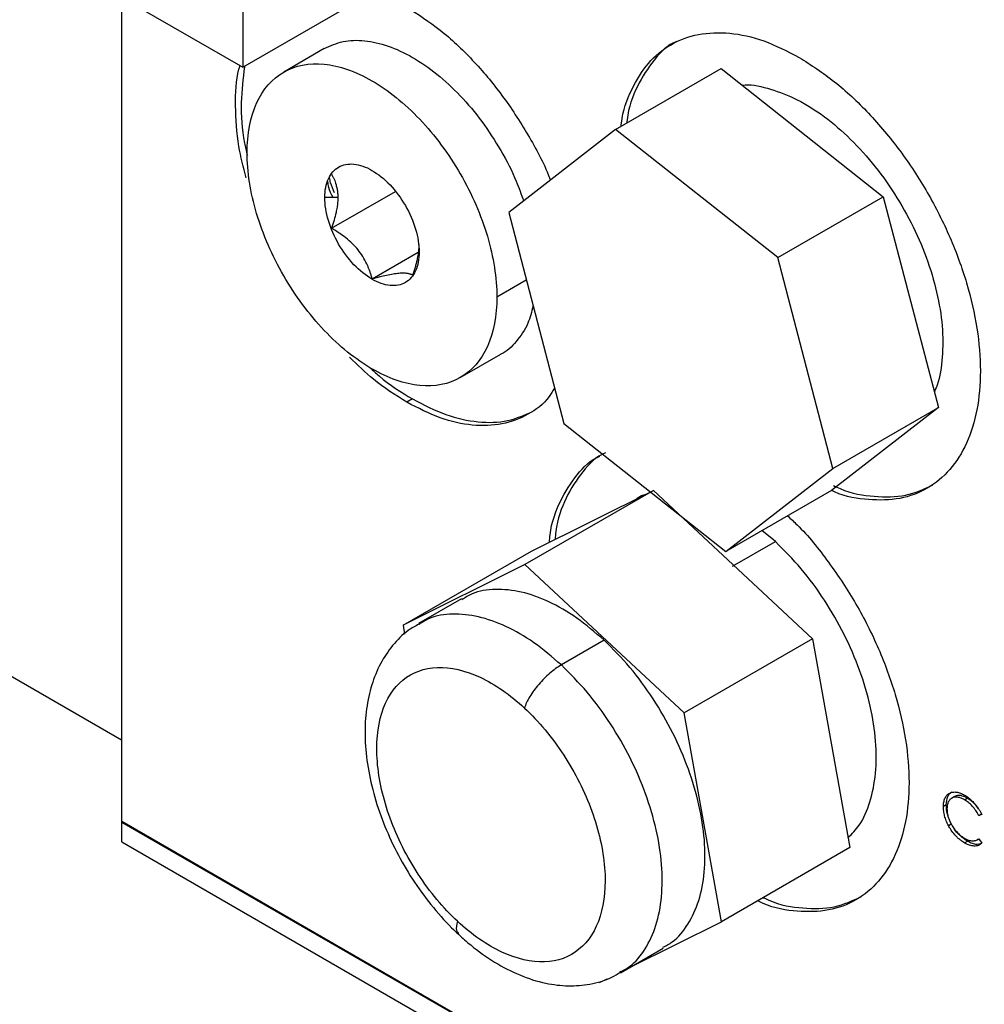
# Model space of a CAD drawing. Header units: inches. Extents: x 3 to 150, y 3 to 116.
# Tile 50 of 58: x 130.92 to 133.31, y 86.59 to 89.03. Entities that reach past the tile are written whole.
import ezdxf

# ---------------------------------------------------------------- set-up
doc = ezdxf.new("R2010")
doc.units = ezdxf.units.IN
doc.header["$LTSCALE"] = 14
doc.header["$MEASUREMENT"] = 0
doc.layers.add('TEXT', color=140, linetype='Continuous', lineweight=25)

msp = doc.modelspace()

# ---------------------------------------------------------------- linework, layer by layer
for p, q in [((131.4752, 89.5247), (131.4752, 88.9123)), ((130.9449, 89.2185), (131.4752, 88.9123)), ((131.4752, 88.9123), (132.0056, 89.2185)), ((131.1747, 89.0858), (131.1747, 87.2444)), ((131.1747, 89.0858), (131.1747, 87.0403)), ((131.6772, 88.9584), (131.5768, 88.9004)), ((132.3994, 88.7577), (132.661, 88.9088)), ((132.661, 88.9088), (133.0625, 88.5913)), ((132.3994, 88.7577), (132.1344, 88.5521)), ((132.8009, 88.4403), (132.3994, 88.7577)), ((131.7109, 88.589), (131.6787, 88.589)), ((131.6953, 88.5128), (131.8539, 88.6044)), ((132.8009, 88.4403), (133.0625, 88.5913)), ((133.0625, 88.5913), (133.199, 88.0682)), ((132.1344, 88.5521), (132.2709, 88.029)), ((131.796, 88.3875), (131.9101, 88.4533)), ((132.9373, 87.9172), (132.8009, 88.4403)), ((132.1049, 88.3429), (132.178, 88.3851)), ((132.0143, 88.1426), (132.1147, 88.2006)), ((131.896, 88.0896), (131.8818, 88.0814)), ((133.199, 88.0682), (132.934, 87.8626)), ((132.9373, 87.9172), (133.199, 88.0682)), ((132.2709, 88.029), (132.6724, 87.7115)), ((132.6724, 87.7115), (132.9373, 87.9172)), ((132.4929, 87.8625), (132.1747, 87.6788)), ((132.1908, 87.7121), (132.4929, 87.8625)), ((132.4929, 87.8625), (132.8875, 87.4949)), ((132.934, 87.8626), (132.6724, 87.7115)), ((132.7951, 87.7363), (132.7619, 87.7632)), ((130.3206, 87.7375), (131.1747, 87.2444)), ((132.689, 87.6751), (132.7951, 87.7363)), ((131.8726, 87.5284), (132.1908, 87.7121)), ((132.1747, 87.6788), (131.8726, 87.5284)), ((132.5693, 87.3112), (132.1747, 87.6788)), ((132.0172, 87.5939), (131.9111, 87.5327)), ((131.8726, 87.5284), (131.8764, 87.5068)), ((132.3708, 87.4914), (132.2648, 87.4301)), ((132.8875, 87.4949), (132.5693, 87.3112)), ((132.8875, 87.4949), (132.98, 86.977)), ((132.6618, 86.7933), (132.5693, 87.3112)), ((133.2389, 87.1035), (133.2318, 87.0994)), ((133.2635, 87.0959), (133.2706, 87.1)), ((133.2187, 87.083), (133.2117, 87.0789)), ((133.299, 87.0567), (133.306, 87.0608)), ((133.3066, 87.0591), (133.299, 87.0567)), ((131.1747, 87.0403), (132.0468, 86.5368)), ((131.1754, 86.9913), (131.1754, 87.0423)), ((131.1754, 87.0423), (132.0538, 86.5352)), ((133.224, 87.0316), (133.2311, 87.0357)), ((133.2949, 86.9965), (133.2991, 86.9989)), ((133.299, 86.999), (133.3066, 86.9879)), ((131.1754, 86.9913), (131.959, 86.5389)), ((132.98, 86.977), (132.6618, 86.7933)), ((133.2642, 86.9888), (133.2713, 86.9929)), ((132.435, 86.6804), (132.6618, 86.7933)), ((132.4111, 86.6666), (132.5172, 86.7278)), ((132.3597, 86.6429), (132.3782, 86.6521))]:
    msp.add_line(p, q)
for points, knots in [([(131.8818, 89.0613), (131.9096, 89.0434), (131.9651, 89.0077), (132.0452, 88.9323), (132.1193, 88.8444), (132.1828, 88.7456), (132.2226, 88.6731), (132.2365, 88.6346), (132.2374, 88.632)], [0, 0, 0, 0, 0.197112, 0.394224, 0.591336, 0.788448, 0.98556, 1, 1, 1, 1]), ([(132.413, 88.7655), (132.4132, 88.7683), (132.4161, 88.8032), (132.4377, 88.8582), (132.478, 88.9254), (132.5346, 88.9717), (132.603, 88.9972), (132.6812, 89), (132.7659, 88.9819), (132.8247, 88.9519), (132.8541, 88.9368)], [0, 0, 0, 0, 0.011974, 0.15312, 0.294267, 0.435414, 0.57656, 0.717707, 0.858853, 1, 1, 1, 1]), ([(131.6772, 88.9584), (131.6924, 88.9652), (131.7226, 88.979), (131.7769, 88.9803), (131.8352, 88.9672), (131.896, 88.939), (131.9567, 88.8971), (132.0151, 88.8429), (132.069, 88.7786), (132.1158, 88.7066), (132.1509, 88.6394), (132.1655, 88.5969), (132.1711, 88.5805)], [0, 0, 0, 0, 0.103848, 0.207739, 0.311631, 0.415522, 0.519413, 0.623304, 0.727195, 0.831086, 0.934977, 1, 1, 1, 1]), ([(132.5508, 88.9764), (132.5507, 88.9764), (132.5281, 88.968), (132.493, 88.9319), (132.4516, 88.8669), (132.4302, 88.8114), (132.4273, 88.7764), (132.4271, 88.7737)], [0, 0, 0, 0, 0.000134, 0.324257, 0.648381, 0.972504, 1, 1, 1, 1]), ([(131.4862, 88.7001), (131.4862, 88.7469), (131.4942, 88.789), (131.5252, 88.8575), (131.5482, 88.8839), (131.6054, 88.917), (131.6397, 88.9236), (131.7146, 88.9162), (131.7551, 88.9021), (131.836, 88.8554), (131.8765, 88.8227), (131.9513, 88.7437), (131.9857, 88.6974), (132.0429, 88.5983), (132.0659, 88.5454), (132.0969, 88.4411), (132.1049, 88.3897), (132.1049, 88.3429)], [0, 0, 0, 0, 0.125, 0.125, 0.25, 0.25, 0.375, 0.375, 0.5, 0.5, 0.625, 0.625, 0.75, 0.75, 0.875, 0.875, 1, 1, 1, 1]), ([(132.8541, 88.9368), (132.8835, 88.9179), (132.9422, 88.8801), (133.027, 88.8004), (133.1052, 88.7073), (133.1736, 88.6028), (133.2298, 88.4913), (133.2716, 88.377), (133.2973, 88.2643), (133.306, 88.1574), (133.2973, 88.0606), (133.2716, 87.9776), (133.2298, 87.9115), (133.1736, 87.865), (133.1052, 87.8391), (133.0269, 87.8378), (132.9684, 87.8465), (132.9367, 87.8615), (132.9342, 87.8627)], [0, 0, 0, 0, 0.066287, 0.132574, 0.198861, 0.265148, 0.331434, 0.397721, 0.464008, 0.530295, 0.596582, 0.662869, 0.729156, 0.795443, 0.86173, 0.928017, 0.994303, 1, 1, 1, 1]), ([(131.4835, 88.6378), (131.4768, 88.6641), (131.461, 88.726), (131.4562, 88.8169), (131.4583, 88.8844), (131.4675, 88.9132), (131.4685, 88.9162)], [0, 0, 0, 0, 0.2587641, 0.6090003, 0.9592366, 1, 1, 1, 1]), ([(131.4797, 88.9132), (131.4761, 88.8843), (131.4689, 88.8257), (131.4733, 88.7496), (131.4843, 88.7042), (131.4867, 88.6942)], [0, 0, 0, 0, 0.432405, 0.874934, 1, 1, 1, 1]), ([(132.7128, 88.8678), (132.7128, 88.8678), (132.7316, 88.8709), (132.7752, 88.8616), (132.8409, 88.8386), (132.9085, 88.7978), (132.9744, 88.7432), (133.0362, 88.6763), (133.0916, 88.5998), (133.1383, 88.5167), (133.1747, 88.4301), (133.1993, 88.3434), (133.2114, 88.2596), (133.2093, 88.1834), (133.2012, 88.1318), (133.1904, 88.1105), (133.1888, 88.1073)], [0, 0, 0, 0, 0.0000996, 0.0822355, 0.1643713, 0.2465072, 0.3286431, 0.410779, 0.4929148, 0.5750507, 0.6571866, 0.7393225, 0.8214583, 0.9035942, 0.9857301, 1, 1, 1, 1]), ([(132.1049, 88.3429), (132.1049, 88.2962), (132.0969, 88.2541), (132.0659, 88.1856), (132.0429, 88.1592), (131.9857, 88.1261), (131.9513, 88.1194), (131.8765, 88.1268), (131.836, 88.1409), (131.7551, 88.1877), (131.7146, 88.2203), (131.6397, 88.2993), (131.6054, 88.3456), (131.5482, 88.4448), (131.5252, 88.4977), (131.4942, 88.602), (131.4862, 88.6534), (131.4862, 88.7001)], [0, 0, 0, 0, 0.125, 0.125, 0.25, 0.25, 0.375, 0.375, 0.5, 0.5, 0.625, 0.625, 0.75, 0.75, 0.875, 0.875, 1, 1, 1, 1]), ([(131.6787, 88.589), (131.6787, 88.6066), (131.6817, 88.6225), (131.6935, 88.6484), (131.7021, 88.6584), (131.7237, 88.6709), (131.7367, 88.6734), (131.765, 88.6706), (131.7803, 88.6653), (131.8108, 88.6476), (131.8261, 88.6353), (131.8544, 88.6055), (131.8674, 88.588), (131.889, 88.5505), (131.8976, 88.5305), (131.9093, 88.4912), (131.9124, 88.4717), (131.9124, 88.4541)], [0, 0, 0, 0, 0.125, 0.125, 0.25, 0.25, 0.375, 0.375, 0.5, 0.5, 0.625, 0.625, 0.75, 0.75, 0.875, 0.875, 1, 1, 1, 1]), ([(131.7024, 88.6005), (131.6989, 88.609), (131.6937, 88.6218), (131.6911, 88.6343), (131.6902, 88.6385)], [0, 0, 0, 0, 0.664354, 1, 1, 1, 1]), ([(131.6953, 88.6472), (131.6964, 88.6451), (131.6987, 88.641), (131.7018, 88.6345), (131.7044, 88.6279), (131.7069, 88.6202), (131.7091, 88.611), (131.7106, 88.6004), (131.7108, 88.5928), (131.7109, 88.589)], [0, 0, 0, 0, 0.131495, 0.258236, 0.380978, 0.500598, 0.67093, 0.835932, 1, 1, 1, 1]), ([(131.6995, 88.589), (131.6951, 88.5975), (131.6881, 88.611), (131.6868, 88.6239), (131.6863, 88.6286)], [0, 0, 0, 0, 0.634062, 1, 1, 1, 1]), ([(131.9124, 88.4541), (131.9124, 88.4364), (131.9093, 88.4205), (131.8976, 88.3946), (131.889, 88.3847), (131.8674, 88.3722), (131.8544, 88.3697), (131.8261, 88.3725), (131.8108, 88.3778), (131.7803, 88.3954), (131.765, 88.4078), (131.7367, 88.4376), (131.7237, 88.4551), (131.7021, 88.4926), (131.6935, 88.5125), (131.6817, 88.5519), (131.6787, 88.5713), (131.6787, 88.589)], [0, 0, 0, 0, 0.125, 0.125, 0.25, 0.25, 0.375, 0.375, 0.5, 0.5, 0.625, 0.625, 0.75, 0.75, 0.875, 0.875, 1, 1, 1, 1]), ([(131.7109, 88.589), (131.7108, 88.587), (131.7108, 88.5832), (131.7104, 88.5772), (131.7098, 88.5711), (131.709, 88.5649), (131.7079, 88.5585), (131.7057, 88.5479), (131.7019, 88.5326), (131.6975, 88.5196), (131.6953, 88.5128)], [0, 0, 0, 0, 0.082243, 0.164147, 0.24629, 0.329236, 0.413524, 0.499661, 0.741873, 1, 1, 1, 1]), ([(131.796, 88.3875), (131.7953, 88.3901), (131.7938, 88.3954), (131.7914, 88.4031), (131.7887, 88.4105), (131.7858, 88.4177), (131.781, 88.4285), (131.7734, 88.4427), (131.7614, 88.4596), (131.7472, 88.4751), (131.7313, 88.489), (131.7138, 88.5017), (131.7016, 88.509), (131.6953, 88.5128)], [0, 0, 0, 0, 0.053956, 0.106055, 0.156361, 0.204944, 0.251881, 0.379328, 0.501798, 0.623992, 0.751523, 0.870332, 1, 1, 1, 1]), ([(131.8968, 88.3965), (131.898, 88.3999), (131.9003, 88.4067), (131.9033, 88.4166), (131.9059, 88.4262), (131.9084, 88.4369), (131.9106, 88.4485), (131.9121, 88.4609), (131.9123, 88.4687), (131.9124, 88.4726)], [0, 0, 0, 0, 0.131461, 0.25817, 0.380883, 0.500474, 0.67085, 0.835892, 1, 1, 1, 1]), ([(131.8968, 88.3965), (131.8961, 88.3969), (131.8946, 88.3977), (131.8921, 88.3987), (131.8895, 88.3995), (131.8866, 88.4002), (131.8818, 88.4011), (131.8742, 88.4017), (131.8622, 88.4012), (131.848, 88.3993), (131.8321, 88.3963), (131.8146, 88.3923), (131.8024, 88.3891), (131.796, 88.3875)], [0, 0, 0, 0, 0.053956, 0.106055, 0.156361, 0.204944, 0.251881, 0.379328, 0.501798, 0.623992, 0.751523, 0.870332, 1, 1, 1, 1]), ([(132.1949, 88.3203), (132.1911, 88.3055), (132.1821, 88.2711), (132.154, 88.2317), (132.1303, 88.2064), (132.1147, 88.2006), (132.1147, 88.2006)], [0, 0, 0, 0, 0.27185, 0.63585, 0.99985, 1, 1, 1, 1]), ([(131.8818, 88.0814), (131.8539, 88.0989), (131.8054, 88.1293), (131.7597, 88.1741), (131.7402, 88.1932)], [0, 0, 0, 0, 0.575005, 1, 1, 1, 1]), ([(131.7906, 88.1677), (131.7981, 88.1605), (131.832, 88.1282), (131.868, 88.1065), (131.896, 88.0896)], [0, 0, 0, 0, 0.220892, 1, 1, 1, 1]), ([(132.248, 88.1168), (132.2437, 88.1094), (132.2269, 88.0808), (132.1831, 88.0491), (132.1192, 88.0241), (132.0452, 88.0217), (131.9651, 88.0388), (131.9096, 88.0672), (131.8818, 88.0814)], [0, 0, 0, 0, 0.06411, 0.251288, 0.438466, 0.625644, 0.812822, 1, 1, 1, 1]), ([(131.896, 88.0896), (131.9237, 88.0753), (131.9793, 88.0469), (132.0592, 88.0301), (132.1337, 88.0316), (132.1752, 88.0505), (132.1959, 88.0599)], [0, 0, 0, 0, 0.250026, 0.500052, 0.750077, 1, 1, 1, 1]), ([(132.2352, 87.7343), (132.2357, 87.7406), (132.2387, 87.7792), (132.2605, 87.8381), (132.3022, 87.903), (132.3371, 87.9392), (132.3598, 87.9476), (132.3598, 87.9476)], [0, 0, 0, 0, 0.060982, 0.373945, 0.686908, 0.999871, 1, 1, 1, 1]), ([(132.374, 87.9557), (132.374, 87.9557), (132.3513, 87.9473), (132.3163, 87.9111), (132.2746, 87.8463), (132.2527, 87.787), (132.2498, 87.748), (132.2493, 87.7413)], [0, 0, 0, 0, 0.000129, 0.311897, 0.623665, 0.935433, 1, 1, 1, 1]), ([(132.9394, 87.875), (132.9449, 87.8723), (132.9797, 87.8557), (133.0409, 87.846), (133.1199, 87.8464), (133.1638, 87.8665), (133.1857, 87.8765)], [0, 0, 0, 0, 0.058748, 0.372542, 0.686336, 1, 1, 1, 1]), ([(132.4714, 87.8518), (132.4703, 87.8516), (132.4626, 87.8504), (132.4566, 87.8457), (132.4515, 87.8418)], [0, 0, 0, 0, 0.151358, 1, 1, 1, 1]), ([(132.8251, 87.7997), (132.8332, 87.7925), (132.8695, 87.7596), (132.9281, 87.6858), (132.9969, 87.5824), (133.053, 87.4706), (133.0948, 87.3563), (133.1205, 87.2436), (133.1292, 87.1367), (133.1205, 87.04), (133.0948, 86.9569), (133.0531, 86.8908), (132.9968, 86.8442), (132.9284, 86.8185), (132.8501, 86.8169), (132.7896, 86.8265), (132.7558, 86.8427), (132.7512, 86.8449)], [0, 0, 0, 0, 0.021199, 0.095595, 0.16999, 0.244385, 0.31878, 0.393175, 0.46757, 0.541965, 0.61636, 0.690756, 0.765151, 0.839546, 0.913941, 0.988336, 1, 1, 1, 1]), ([(132.9756, 87.0016), (132.9851, 87.0113), (133.0083, 87.0348), (133.0314, 87.0893), (133.0455, 87.1598), (133.0457, 87.2404), (133.0323, 87.3271), (133.0058, 87.4169), (132.9672, 87.5064), (132.918, 87.5917), (132.8603, 87.6708), (132.8168, 87.7144), (132.7951, 87.7363)], [0, 0, 0, 0, 0.072295, 0.175373, 0.278451, 0.38153, 0.484608, 0.587686, 0.690765, 0.793843, 0.896922, 1, 1, 1, 1]), ([(132.3708, 87.4914), (132.3483, 87.5107), (132.3033, 87.5495), (132.2334, 87.5892), (132.1649, 87.6137), (132.1007, 87.6196), (132.0508, 87.6125), (132.0266, 87.5971), (132.0184, 87.5918)], [0, 0, 0, 0, 0.181322, 0.362643, 0.543965, 0.725286, 0.906608, 1, 1, 1, 1]), ([(132.2648, 87.4301), (132.2423, 87.4495), (132.1972, 87.4883), (132.1273, 87.528), (132.0588, 87.5524), (131.9946, 87.5584), (131.9447, 87.5512), (131.9205, 87.5358), (131.9122, 87.5305)], [0, 0, 0, 0, 0.181258, 0.362516, 0.543773, 0.725031, 0.906289, 1, 1, 1, 1]), ([(131.9118, 87.5312), (131.9028, 87.5263), (131.8781, 87.5127), (131.8455, 87.4791), (131.8149, 87.4337), (131.7933, 87.3807), (131.7804, 87.3211), (131.7767, 87.2552), (131.7828, 87.1848), (131.7983, 87.1118), (131.8227, 87.0386), (131.8551, 86.9669), (131.8948, 86.8984), (131.9409, 86.8348), (131.9805, 86.7902), (132.0043, 86.7675), (132.01, 86.7621)], [0, 0, 0, 0, 0.040561, 0.110996, 0.1815, 0.254015, 0.32971, 0.408521, 0.489273, 0.5705, 0.651467, 0.732136, 0.812684, 0.893372, 0.974399, 1, 1, 1, 1]), ([(132.516, 86.7299), (132.5241, 86.7341), (132.5492, 86.7468), (132.5802, 86.7858), (132.6075, 86.8439), (132.6212, 86.915), (132.6214, 86.9954), (132.608, 87.0822), (132.5815, 87.172), (132.5429, 87.2614), (132.4937, 87.3468), (132.4361, 87.4259), (132.3926, 87.4695), (132.3708, 87.4914)], [0, 0, 0, 0, 0.046251, 0.141626, 0.237001, 0.332376, 0.42775, 0.523125, 0.6185, 0.713875, 0.80925, 0.904625, 1, 1, 1, 1]), ([(132.0075, 86.7944), (131.9721, 86.8274), (131.9389, 86.8672), (131.8818, 86.9546), (131.8579, 87.0022), (131.8232, 87.0977), (131.8124, 87.1457), (131.8053, 87.2349), (131.8091, 87.2761), (131.8309, 87.3453), (131.8487, 87.3733), (131.8959, 87.412), (131.9251, 87.4227), (131.9905, 87.425), (132.0267, 87.4167), (132.1004, 87.3823), (132.1379, 87.3562), (132.1733, 87.3232)], [0, 0, 0, 0, 0.125, 0.125, 0.25, 0.25, 0.375, 0.375, 0.5, 0.5, 0.625, 0.625, 0.75, 0.75, 0.875, 0.875, 1, 1, 1, 1]), ([(132.2648, 87.4301), (132.2555, 87.4248), (132.2457, 87.4177), (132.2266, 87.4012), (132.2172, 87.3918), (132.2002, 87.372), (132.1927, 87.3617), (132.1806, 87.3416), (132.1761, 87.3319), (132.1733, 87.3232)], [0, 0, 0, 0, 0.25, 0.25, 0.5, 0.5, 0.75, 0.75, 1, 1, 1, 1]), ([(132.41, 86.6688), (132.4181, 86.6729), (132.4432, 86.6856), (132.4741, 86.7245), (132.5014, 86.7826), (132.5151, 86.8538), (132.5154, 86.9342), (132.5019, 87.021), (132.4754, 87.1108), (132.4369, 87.2002), (132.3876, 87.2855), (132.33, 87.3646), (132.2865, 87.4083), (132.2648, 87.4301)], [0, 0, 0, 0, 0.046074, 0.141467, 0.236859, 0.332252, 0.427645, 0.523037, 0.61843, 0.713822, 0.809215, 0.904607, 1, 1, 1, 1]), ([(132.1733, 87.3232), (132.2087, 87.2902), (132.242, 87.2504), (132.2991, 87.163), (132.3229, 87.1155), (132.3576, 87.0199), (132.3685, 86.9719), (132.3755, 86.8827), (132.3717, 86.8416), (132.35, 86.7723), (132.3321, 86.7443), (132.2849, 86.7056), (132.2557, 86.6949), (132.1903, 86.6926), (132.1541, 86.701), (132.0804, 86.7354), (132.0429, 86.7615), (132.0075, 86.7944)], [0, 0, 0, 0, 0.125, 0.125, 0.25, 0.25, 0.375, 0.375, 0.5, 0.5, 0.625, 0.625, 0.75, 0.75, 0.875, 0.875, 1, 1, 1, 1]), ([(133.2117, 87.0789), (133.2117, 87.0808), (133.2118, 87.0847), (133.2127, 87.0919), (133.2151, 87.0999), (133.2201, 87.1074), (133.2268, 87.1125), (133.2349, 87.1152), (133.244, 87.1152), (133.2523, 87.1129), (133.259, 87.1099), (133.2624, 87.1081), (133.2641, 87.1071)], [0, 0, 0, 0, 0.062565, 0.125126, 0.250071, 0.372742, 0.499979, 0.625873, 0.749895, 0.874874, 0.937433, 1, 1, 1, 1]), ([(133.2187, 87.083), (133.2194, 87.0904), (133.2204, 87.1016), (133.2269, 87.1114), (133.2313, 87.1142), (133.2334, 87.1156)], [0, 0, 0, 0, 0.5130881, 0.7665545, 1, 1, 1, 1]), ([(133.2635, 87.0959), (133.262, 87.0968), (133.2592, 87.0983), (133.2537, 87.1006), (133.2468, 87.1024), (133.2393, 87.1023), (133.2327, 87.1003), (133.2274, 87.0964), (133.2233, 87.0903), (133.2214, 87.084), (133.2207, 87.0791), (133.2205, 87.076), (133.2204, 87.0741), (133.2204, 87.0731)], [0, 0, 0, 0, 0.071487, 0.125126, 0.250127, 0.392931, 0.500096, 0.625014, 0.74993, 0.87486, 0.924921, 0.958748, 1, 1, 1, 1]), ([(133.2706, 87.1), (133.2651, 87.1025), (133.2541, 87.1075), (133.2434, 87.1067), (133.2394, 87.1036), (133.239, 87.1033)], [0, 0, 0, 0, 0.474637, 0.949115, 1, 1, 1, 1]), ([(133.299, 87.0567), (133.2983, 87.058), (133.297, 87.0604), (133.2947, 87.0645), (133.2904, 87.0713), (133.2833, 87.0803), (133.2752, 87.0878), (133.2686, 87.0928), (133.2652, 87.0949), (133.2635, 87.0959)], [0, 0, 0, 0, 0.077114, 0.142975, 0.250194, 0.499902, 0.749753, 0.874867, 1, 1, 1, 1]), ([(133.2641, 87.1071), (133.2654, 87.1064), (133.2677, 87.105), (133.2712, 87.1026), (133.2745, 87.1001), (133.2791, 87.0964), (133.2847, 87.0912), (133.2905, 87.0847), (133.2955, 87.0782), (133.2996, 87.0721), (133.3034, 87.0657), (133.3055, 87.0613), (133.3066, 87.0591)], [0, 0, 0, 0, 0.078112, 0.142882, 0.21393, 0.285781, 0.427435, 0.571424, 0.680377, 0.785707, 0.89285, 1, 1, 1, 1]), ([(133.2987, 87.0732), (133.296, 87.077), (133.2876, 87.0883), (133.2774, 87.0953), (133.2706, 87.1)], [0, 0, 0, 0, 0.331406, 1, 1, 1, 1]), ([(133.224, 87.0316), (133.223, 87.0336), (133.221, 87.0376), (133.2177, 87.0457), (133.2143, 87.0558), (133.2125, 87.0658), (133.2118, 87.0734), (133.2117, 87.0771), (133.2117, 87.0789)], [0, 0, 0, 0, 0.1250694, 0.2501393, 0.4999775, 0.7498613, 0.8749234, 1, 1, 1, 1]), ([(133.2229, 87.0567), (133.2225, 87.0578), (133.2188, 87.0669), (133.2188, 87.0754), (133.2187, 87.083)], [0, 0, 0, 0, 0.1164, 1, 1, 1, 1]), ([(133.2204, 87.0731), (133.2204, 87.0714), (133.2205, 87.0682), (133.2213, 87.0613), (133.2241, 87.0488), (133.2326, 87.0306), (133.2449, 87.015), (133.2544, 87.0068), (133.26, 87.0029), (133.2628, 87.0012), (133.2642, 87.0003)], [0, 0, 0, 0, 0.062737, 0.125468, 0.250724, 0.499857, 0.749187, 0.874532, 0.937259, 1, 1, 1, 1]), ([(133.2642, 86.9888), (133.2626, 86.9897), (133.2596, 86.9915), (133.2544, 86.9952), (133.2485, 86.9998), (133.2406, 87.0073), (133.234, 87.0154), (133.2291, 87.0228), (133.2263, 87.0274), (133.2248, 87.0302), (133.224, 87.0316)], [0, 0, 0, 0, 0.104109, 0.200127, 0.353106, 0.50021, 0.749854, 0.849909, 0.920433, 1, 1, 1, 1]), ([(133.2713, 86.9929), (133.2638, 86.998), (133.2525, 87.0057), (133.2415, 87.0185), (133.2382, 87.024), (133.2377, 87.0249)], [0, 0, 0, 0, 0.623409, 0.936305, 1, 1, 1, 1]), ([(133.2642, 87.0003), (133.2658, 86.9994), (133.2691, 86.9976), (133.2757, 86.995), (133.2836, 86.9935), (133.2906, 86.9945), (133.2956, 86.9967), (133.2978, 86.9982), (133.299, 86.999)], [0, 0, 0, 0, 0.125107, 0.250204, 0.499982, 0.749794, 0.874891, 1, 1, 1, 1]), ([(133.3066, 86.9879), (133.3059, 86.9873), (133.3047, 86.9862), (133.302, 86.9842), (133.2968, 86.9816), (133.2881, 86.9803), (133.2788, 86.9821), (133.272, 86.9848), (133.268, 86.9867), (133.2655, 86.9881), (133.2642, 86.9888)], [0, 0, 0, 0, 0.06856, 0.125144, 0.25024, 0.499957, 0.749733, 0.849833, 0.920337, 1, 1, 1, 1]), ([(133.3027, 86.9862), (133.3002, 86.9856), (133.2943, 86.9843), (133.2835, 86.9866), (133.2753, 86.9908), (133.2713, 86.9929)], [0, 0, 0, 0, 0.271646, 0.63573, 1, 1, 1, 1]), ([(132.7653, 86.853), (132.7699, 86.8509), (132.8037, 86.8347), (132.8641, 86.8253), (132.9431, 86.8257), (132.987, 86.8458), (133.0089, 86.8559)], [0, 0, 0, 0, 0.049672, 0.366492, 0.683311, 1, 1, 1, 1]), ([(132.0075, 86.7944), (132.0056, 86.7861), (132.0022, 86.7718), (132.0085, 86.7657), (132.0111, 86.7632)], [0, 0, 0, 0, 0.581296, 1, 1, 1, 1]), ([(132.01, 86.7621), (132.02, 86.7531), (132.0488, 86.7273), (132.0992, 86.6916), (132.1615, 86.6592), (132.223, 86.6398), (132.2816, 86.6326), (132.337, 86.6375), (132.381, 86.6492), (132.4037, 86.6638), (132.4104, 86.6681)], [0, 0, 0, 0, 0.080939, 0.232903, 0.386738, 0.541219, 0.67521, 0.803712, 0.942127, 1, 1, 1, 1])]:
    msp.add_open_spline(points, degree=3, knots=knots)
at = {"layer": 'TEXT'}
msp.add_circle((133.5136, 88.4294), 4.4405, dxfattribs=at)

doc.saveas('drawing.dxf')
